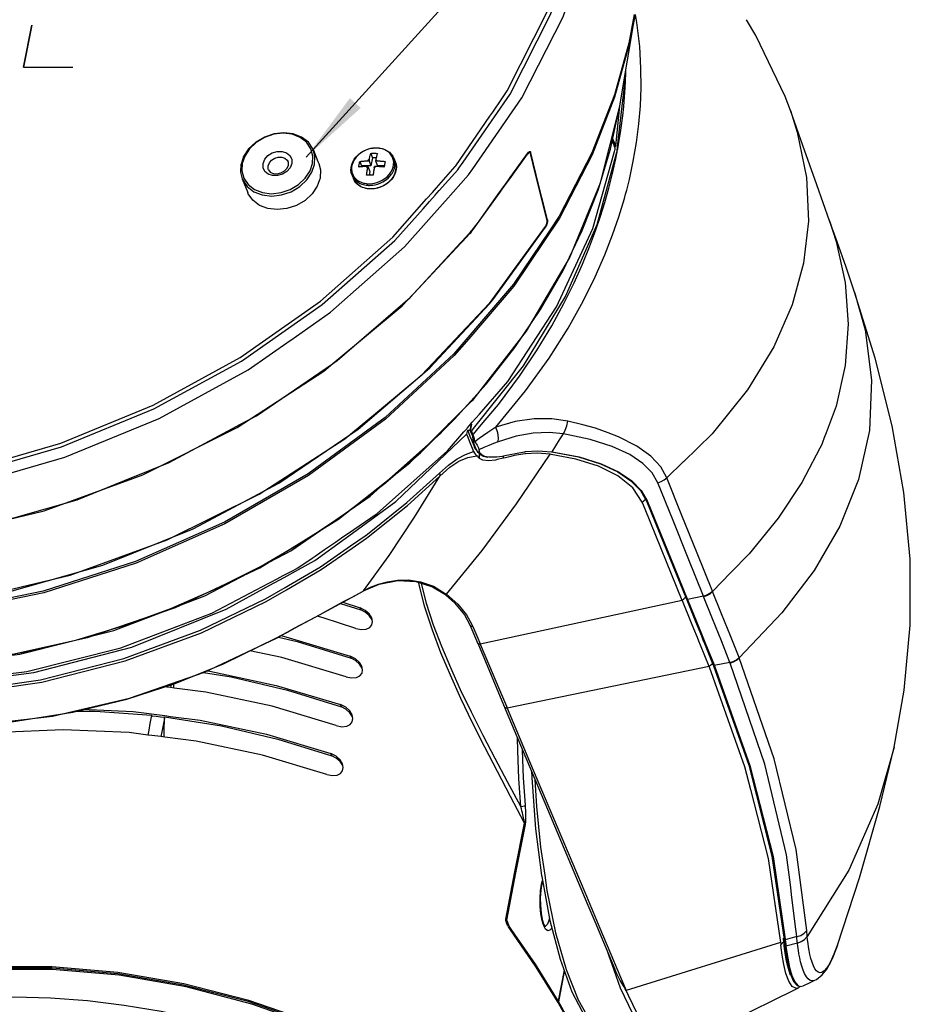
# Model space of a CAD drawing. Extents: x 0 to 420, y 0 to 297.
# Tile 27 of 42: x 330 to 366, y 37 to 78. Entities that reach past the tile are written whole.
import ezdxf

# ---------------------------------------------------------------- set-up
doc = ezdxf.new("R2010")
doc.units = 0
doc.header["$LTSCALE"] = 23.1
doc.layers.get('0').update_dxf_attribs({"linetype": 'CONTINUOUS'})
doc.layers.add('02___PRT_ALL_AXES', color=7, linetype='CONTINUOUS')

msp = doc.modelspace()

# ---------------------------------------------------------------- linework, layer by layer
at = {"color": 2, "linetype": 'CONTINUOUS'}
msp.add_line((341.458, 72.21), (366.251, 99.587), dxfattribs=at)
at = {"color": 7, "linetype": 'CONTINUOUS'}
for p, q in [((354.325, 74.314), (354.954, 78.06)), ((349.111, 74.064), (349.487, 74.611)), ((354.331, 74.313), (354.34, 74.398)), ((354.492, 74.296), (354.513, 74.498)), ((348.996, 73.896), (349.111, 74.064)), ((353.906, 72.628), (354.325, 74.314)), ((353.961, 72.608), (354.325, 74.314)), ((354.159, 72.656), (354.331, 74.313)), ((354.237, 72.647), (354.425, 74.302)), ((361.331, 74.124), (361.332, 74.122)), ((347.592, 71.849), (348.996, 73.896)), ((354.091, 72.697), (353.987, 72.953)), ((354.159, 72.656), (354.007, 73.032)), ((354.259, 72.637), (354.277, 72.727)), ((341.749, 72.505), (341.937, 72.04)), ((344.106, 72.368), (344.178, 72.189)), ((344.323, 72.593), (344.332, 72.594)), ((349.808, 71.326), (350.539, 72.339)), ((349.831, 71.378), (350.534, 72.359)), ((350.52, 72.339), (350.539, 72.339)), ((350.534, 72.359), (350.577, 72.415)), ((350.547, 72.349), (350.539, 72.339)), ((350.576, 72.388), (350.547, 72.349)), ((350.62, 72.447), (350.635, 72.45)), ((350.653, 72.413), (350.67, 72.413)), ((350.657, 72.368), (350.653, 72.384)), ((350.659, 72.433), (350.67, 72.413)), ((350.676, 72.39), (350.67, 72.413)), ((353.947, 72.542), (353.961, 72.608)), ((354.1, 72.673), (354.091, 72.697)), ((354.107, 72.656), (354.1, 72.673)), ((354.115, 72.638), (354.107, 72.656)), ((354.107, 72.656), (354.142, 72.656)), ((354.107, 72.444), (354.121, 72.493)), ((354.119, 72.628), (354.115, 72.638)), ((354.128, 72.605), (354.119, 72.628)), ((354.121, 72.493), (354.131, 72.529)), ((354.131, 72.597), (354.128, 72.605)), ((354.135, 72.588), (354.131, 72.597)), ((354.131, 72.529), (354.142, 72.57)), ((354.142, 72.57), (354.135, 72.588)), ((354.142, 72.656), (354.159, 72.656)), ((354.205, 72.418), (354.215, 72.454)), ((354.215, 72.454), (354.224, 72.535)), ((354.224, 72.535), (354.227, 72.56)), ((354.227, 72.56), (354.237, 72.647)), ((354.236, 72.517), (354.242, 72.55)), ((354.242, 72.55), (354.259, 72.637)), ((338.794, 71.965), (338.777, 71.914)), ((338.886, 72.235), (338.794, 71.965)), ((338.828, 71.954), (338.814, 71.646)), ((340.731, 71.975), (340.719, 72.018)), ((340.719, 72.018), (340.719, 72.018)), ((340.861, 71.952), (340.792, 71.779)), ((340.859, 72.125), (340.86, 72.019)), ((340.86, 72.019), (340.861, 71.952)), ((341.718, 71.952), (341.732, 72.259)), ((341.937, 72.04), (341.963, 71.977)), ((341.963, 71.977), (341.974, 71.949)), ((343.655, 72.036), (343.728, 71.858)), ((343.97, 72.056), (344.034, 72.056)), ((344.044, 72.111), (344.034, 72.056)), ((344.034, 72.056), (344.114, 71.857)), ((344.178, 72.189), (344.114, 71.857)), ((344.329, 72.189), (344.178, 72.189)), ((344.313, 72.111), (344.303, 72.056)), ((344.303, 72.056), (344.383, 71.857)), ((344.367, 72.056), (344.303, 72.056)), ((345.11, 72.031), (345.11, 72.031)), ((345.143, 71.919), (345.138, 71.94)), ((347.723, 71.758), (347.892, 72.002)), ((340.567, 71.646), (340.675, 71.759)), ((340.792, 71.779), (340.661, 71.628)), ((340.675, 71.759), (340.73, 71.886)), ((343.322, 71.662), (343.333, 71.594)), ((343.728, 71.858), (343.72, 71.818)), ((344.114, 71.857), (343.728, 71.858)), ((343.925, 71.825), (343.989, 71.825)), ((343.979, 71.77), (343.989, 71.825)), ((343.989, 71.825), (344.07, 71.627)), ((344.07, 71.627), (344.041, 71.476)), ((344.247, 71.77), (344.258, 71.825)), ((344.322, 71.825), (344.258, 71.825)), ((344.662, 71.857), (344.383, 71.857)), ((344.861, 71.498), (344.898, 71.549)), ((346.797, 70.95), (347.576, 71.827)), ((346.919, 70.842), (347.676, 71.69)), ((347.576, 71.827), (347.592, 71.849)), ((347.676, 71.69), (347.723, 71.758)), ((338.83, 71.321), (339.055, 70.765)), ((343.336, 71.469), (343.336, 71.469)), ((345.019, 71.376), (344.942, 71.276)), ((349.491, 70.903), (349.739, 71.249)), ((349.498, 70.897), (349.755, 71.253)), ((349.739, 71.249), (349.746, 71.259)), ((349.746, 71.259), (349.758, 71.276)), ((349.755, 71.253), (349.767, 71.27)), ((349.758, 71.276), (349.798, 71.332)), ((349.767, 71.27), (349.808, 71.326)), ((349.798, 71.332), (349.831, 71.378)), ((343.992, 70.914), (343.874, 70.936)), ((344.114, 70.906), (343.992, 70.914)), ((346.397, 70.5), (346.633, 70.766)), ((346.633, 70.766), (346.797, 70.95)), ((346.755, 70.657), (346.819, 70.729)), ((346.819, 70.729), (346.919, 70.842)), ((348.483, 69.496), (349.406, 70.785)), ((348.485, 69.494), (349.413, 70.779)), ((349.406, 70.785), (349.491, 70.903)), ((349.413, 70.779), (349.498, 70.897)), ((354.566, 70.698), (354.609, 70.863)), ((346.254, 70.096), (346.518, 70.392)), ((346.518, 70.392), (346.755, 70.657)), ((347.163, 70.408), (347.17, 70.415)), ((348.411, 69.396), (348.483, 69.496)), ((348.413, 69.394), (348.485, 69.494)), ((351.341, 69.634), (351.359, 69.634)), ((362.94, 69.603), (362.94, 69.603)), ((348.13, 69.068), (348.153, 69.093)), ((348.153, 69.093), (348.179, 69.121)), ((348.173, 69.073), (348.208, 69.11)), ((348.179, 69.121), (348.243, 69.191)), ((348.208, 69.11), (348.257, 69.177)), ((348.243, 69.191), (348.342, 69.298)), ((348.257, 69.177), (348.344, 69.298)), ((348.342, 69.298), (348.411, 69.396)), ((348.344, 69.298), (348.413, 69.394)), ((350.468, 68.254), (351.275, 69.362)), ((350.485, 68.243), (351.28, 69.342)), ((351.261, 69.342), (351.28, 69.342)), ((351.287, 69.356), (351.28, 69.342)), ((346.264, 67.037), (347.818, 68.693)), ((347.799, 68.708), (347.855, 68.768)), ((347.818, 68.693), (347.873, 68.752)), ((347.855, 68.768), (348.13, 69.068)), ((347.873, 68.752), (348.173, 69.073)), ((363.965, 66.675), (363.965, 66.675)), ((340.792, 64.686), (340.819, 64.705)), ((348.272, 61.331), (348.565, 61.669)), ((338.6, 61.099), (338.622, 61.113)), ((338.609, 61.169), (338.738, 61.238)), ((347.93, 60.938), (348.03, 61.053)), ((348.03, 61.053), (348.054, 61.08)), ((348.074, 61.015), (348.041, 60.842)), ((348.054, 61.08), (348.074, 61.103)), ((348.074, 61.103), (348.216, 61.266)), ((348.074, 61.015), (348.175, 61.015)), ((348.074, 61.015), (348.113, 60.919)), ((348.222, 61.26), (348.175, 61.015)), ((348.175, 61.015), (348.2, 60.954)), ((348.204, 60.978), (348.257, 61.253)), ((348.216, 61.266), (348.272, 61.331)), ((348.237, 60.971), (348.372, 61.14)), ((348.327, 60.847), (348.573, 61.14)), ((352.807, 61.223), (352.193, 61.382)), ((348.041, 60.842), (348.088, 60.727)), ((348.088, 60.727), (348.149, 60.576)), ((348.113, 60.919), (348.177, 60.763)), ((348.177, 60.763), (348.238, 60.612)), ((348.199, 60.954), (348.204, 60.978)), ((348.199, 60.954), (348.237, 60.971)), ((348.199, 60.954), (348.262, 60.797)), ((348.2, 60.954), (348.263, 60.798)), ((348.237, 60.971), (348.301, 60.815)), ((348.238, 60.612), (348.362, 60.306)), ((348.301, 60.815), (348.262, 60.797)), ((348.262, 60.797), (348.285, 60.726)), ((348.285, 60.726), (348.302, 60.638)), ((348.301, 60.815), (348.327, 60.847)), ((348.301, 60.815), (348.324, 60.744)), ((348.337, 60.471), (348.302, 60.638)), ((348.324, 60.744), (348.344, 60.658)), ((348.344, 60.658), (348.346, 60.645)), ((348.346, 60.645), (348.358, 60.562)), ((362.698, 60.651), (362.66, 60.549)), ((362.702, 60.662), (362.698, 60.651)), ((362.793, 60.903), (362.702, 60.662)), ((348.149, 60.576), (348.328, 60.133)), ((348.385, 60.323), (348.337, 60.471)), ((348.358, 60.562), (348.368, 60.545)), ((348.362, 60.306), (348.393, 60.306)), ((348.393, 60.247), (348.362, 60.306)), ((348.368, 60.545), (348.379, 60.53)), ((348.445, 60.198), (348.385, 60.323)), ((348.429, 60.201), (348.393, 60.247)), ((348.547, 60.201), (348.549, 60.158)), ((362.537, 60.271), (361.949, 59.147)), ((362.603, 60.397), (362.537, 60.271)), ((362.629, 60.468), (362.603, 60.397)), ((362.66, 60.549), (362.629, 60.468)), ((348.416, 59.997), (348.445, 59.968)), ((348.516, 60.097), (348.445, 60.198)), ((348.445, 59.968), (348.454, 59.959)), ((348.507, 59.911), (348.454, 59.959)), ((348.525, 60.102), (348.516, 60.097)), ((348.524, 60.088), (348.516, 60.097)), ((348.53, 60.081), (348.524, 60.088)), ((348.537, 60.108), (348.525, 60.102)), ((348.544, 60.068), (348.53, 60.081)), ((348.56, 60.12), (348.537, 60.108)), ((348.563, 60.076), (348.544, 60.068)), ((348.544, 60.068), (348.573, 60.042)), ((348.549, 60.158), (348.56, 60.12)), ((348.56, 60.12), (348.57, 60.1)), ((348.584, 60.084), (348.563, 60.076)), ((348.57, 60.1), (348.574, 60.095)), ((348.573, 60.042), (348.602, 60.014)), ((348.573, 60.014), (348.573, 60.042)), ((348.573, 59.846), (348.573, 59.919)), ((348.574, 60.095), (348.584, 60.084)), ((348.584, 60.084), (348.62, 60.051)), ((348.656, 60.017), (348.602, 60.014)), ((348.602, 60.014), (348.724, 59.942)), ((348.62, 60.051), (348.629, 60.043)), ((348.629, 60.043), (348.656, 60.017)), ((348.656, 60.017), (348.774, 59.946)), ((348.724, 59.942), (348.914, 59.904)), ((348.774, 59.946), (348.957, 59.908)), ((348.957, 59.908), (349.202, 59.908)), ((349.202, 59.908), (349.274, 59.913)), ((349.3, 59.801), (349.266, 59.794)), ((349.274, 59.913), (349.496, 59.943)), ((349.553, 59.86), (349.3, 59.801)), ((349.496, 59.943), (349.609, 59.966)), ((349.633, 59.88), (349.553, 59.86)), ((349.609, 59.966), (349.832, 60.013)), ((349.851, 59.933), (349.633, 59.88)), ((349.832, 60.013), (350.396, 60.121)), ((349.985, 59.965), (349.851, 59.933)), ((350.446, 60.037), (349.985, 59.965)), ((350.396, 60.121), (350.436, 60.126)), ((350.436, 60.126), (350.456, 60.128)), ((350.461, 60.037), (350.446, 60.037)), ((351.16, 60.149), (351.525, 60.125)), ((351.505, 60.016), (351.469, 60.023)), ((351.525, 60.125), (351.545, 60.123)), ((349.266, 59.794), (349.221, 59.783)), ((356.925, 59.703), (356.254, 59.052)), ((356.937, 59.715), (356.925, 59.703)), ((334.303, 59.065), (334.333, 59.077)), ((355.258, 58.026), (355.248, 58.049)), ((355.362, 57.77), (355.258, 58.026)), ((355.372, 58.163), (355.381, 58.172)), ((355.426, 58.094), (355.435, 58.072)), ((355.467, 58.085), (355.426, 58.094)), ((355.453, 58.11), (355.467, 58.085)), ((356.893, 54.023), (355.362, 57.77)), ((342.658, 56.418), (342.961, 56.627)), ((342.961, 56.627), (343.146, 56.754)), ((343.056, 56.569), (343.203, 56.676)), ((343.277, 56.261), (343.87, 56.672)), ((343.339, 56.171), (343.933, 56.582)), ((343.87, 56.672), (343.969, 56.74)), ((343.933, 56.582), (343.996, 56.626)), ((342.205, 56.107), (342.658, 56.418)), ((341.696, 55.756), (341.821, 55.842)), ((341.821, 55.842), (342.205, 56.107)), ((341.118, 55.358), (341.696, 55.756)), ((339.965, 54.646), (340.546, 54.966)), ((340.27, 54.913), (340.511, 55.039)), ((340.511, 55.039), (340.924, 55.256)), ((340.546, 54.966), (341.134, 55.29)), ((358.891, 55.17), (358.137, 54.39)), ((339.92, 54.729), (340.009, 54.776)), ((340.009, 54.776), (340.27, 54.913)), ((340.592, 54.557), (340.734, 54.64)), ((343.794, 54.409), (343.81, 54.418)), ((343.81, 54.418), (343.796, 54.405)), ((343.796, 54.405), (343.813, 54.413)), ((343.796, 54.405), (343.796, 54.405)), ((347.144, 54.278), (347.144, 54.278)), ((347.144, 54.278), (347.188, 54.24)), ((347.164, 54.312), (347.22, 54.278)), ((357.012, 54.14), (357.031, 54.157)), ((357.762, 54.199), (357.106, 54.065)), ((357.769, 54.183), (357.762, 54.199)), ((358.137, 54.39), (358.13, 54.406)), ((342.866, 53.9), (343.699, 53.641)), ((342.962, 53.952), (343.665, 53.723)), ((356.893, 54.023), (348.6, 52.234)), ((356.901, 54.004), (356.893, 54.023)), ((357.066, 54.072), (357.074, 54.052)), ((357.106, 54.065), (357.066, 54.072)), ((357.098, 54.085), (357.106, 54.065)), ((343.699, 53.641), (343.665, 53.723)), ((344.175, 53.158), (344.143, 53.305)), ((348.186, 52.998), (348.186, 52.998)), ((348.186, 52.998), (348.218, 52.922)), ((348.253, 53.034), (348.296, 52.955)), ((348.296, 52.955), (348.499, 52.474)), ((348.218, 52.922), (348.49, 52.277)), ((357.512, 52.504), (357.367, 52.861)), ((357.676, 52.571), (357.741, 52.411)), ((340.238, 52.483), (340.238, 52.48)), ((340.238, 52.48), (340.238, 52.48)), ((348.49, 52.277), (348.49, 52.277)), ((348.49, 52.277), (348.522, 52.201)), ((348.499, 52.474), (348.568, 52.31)), ((348.568, 52.31), (348.6, 52.234)), ((357.577, 52.344), (357.512, 52.504)), ((357.639, 52.191), (357.577, 52.344)), ((357.995, 51.307), (357.639, 52.191)), ((343.297, 51.653), (343.262, 51.739)), ((343.771, 51.172), (343.739, 51.321)), ((358.112, 51.422), (358.132, 51.44)), ((358.206, 51.351), (358.164, 51.36)), ((358.167, 51.354), (358.172, 51.339)), ((358.208, 51.344), (358.167, 51.354)), ((358.172, 51.339), (358.175, 51.332)), ((358.197, 51.373), (358.199, 51.367)), ((358.199, 51.367), (358.206, 51.351)), ((358.847, 51.472), (358.206, 51.351)), ((357.995, 51.307), (349.706, 49.605)), ((357.995, 51.307), (358, 51.294)), ((335.919, 50.604), (335.887, 50.443)), ((336.02, 50.425), (336.023, 50.64)), ((335.882, 50.443), (335.572, 50.483)), ((336.041, 50.423), (335.882, 50.443)), ((342.899, 49.655), (342.862, 49.745)), ((335.111, 49.312), (335.12, 49.29)), ((335.654, 49.296), (335.89, 49.266)), ((343.372, 49.176), (343.34, 49.326)), ((349.596, 49.648), (349.596, 49.648)), ((349.596, 49.648), (349.628, 49.572)), ((349.674, 49.681), (349.706, 49.605)), ((335.11, 49.239), (335.12, 49.29)), ((335.64, 49.228), (335.64, 49.25)), ((335.119, 48.48), (334.961, 48.5)), ((335.49, 48.433), (335.119, 48.48)), ((335.649, 48.412), (335.49, 48.433)), ((342.505, 47.646), (342.467, 47.741)), ((365.582, 48.005), (365.582, 48.002)), ((351.117, 42.73), (351.122, 42.688)), ((361.357, 42.112), (361.327, 42.349)), ((361.377, 41.951), (361.357, 42.112)), ((361.529, 40.732), (361.377, 41.951)), ((349.731, 40.801), (349.688, 40.906)), ((351.184, 40.744), (351.137, 40.894)), ((353.302, 40.842), (354.126, 38.885)), ((349.713, 40.794), (349.713, 40.794)), ((349.792, 40.649), (349.731, 40.801)), ((349.762, 40.623), (349.742, 40.657)), ((349.817, 40.614), (349.817, 40.614)), ((349.843, 40.576), (349.817, 40.614)), ((350.023, 40.314), (349.843, 40.576)), ((351.203, 40.682), (351.184, 40.744)), ((351.197, 40.748), (351.246, 40.654)), ((351.238, 40.618), (351.203, 40.682)), ((351.246, 40.654), (351.264, 40.632)), ((351.258, 40.65), (351.251, 40.648)), ((361.592, 40.227), (361.529, 40.732)), ((361.018, 39.98), (361.058, 40.033)), ((361.048, 40.124), (361.045, 40.161)), ((361.052, 40.088), (361.048, 40.124)), ((361.056, 40.051), (361.052, 40.088)), ((361.056, 40.045), (361.056, 40.051)), ((361.056, 40.051), (361.072, 40.051)), ((361.072, 39.912), (361.058, 40.033)), ((361.072, 40.114), (361.082, 40.013)), ((361.12, 40.1), (361.072, 40.114)), ((361.082, 40.013), (361.093, 39.914)), ((361.117, 40.12), (361.12, 40.1)), ((361.592, 40.227), (361.12, 40.1)), ((361.12, 40.1), (361.13, 40)), ((361.13, 40), (361.141, 39.901)), ((360.926, 39.987), (354.593, 38.015)), ((360.938, 39.874), (360.978, 39.927)), ((360.978, 39.927), (360.984, 39.935)), ((360.984, 39.935), (361.018, 39.98)), ((361.079, 39.844), (361.072, 39.912)), ((361.092, 39.736), (361.079, 39.844)), ((361.093, 39.914), (361.096, 39.88)), ((361.117, 39.907), (361.093, 39.914)), ((361.096, 39.88), (361.1, 39.847)), ((361.1, 39.847), (361.103, 39.827)), ((361.149, 39.834), (361.1, 39.847)), ((361.141, 39.901), (361.117, 39.907)), ((361.141, 39.901), (361.145, 39.867)), ((361.145, 39.867), (361.146, 39.852)), ((361.146, 39.852), (361.148, 39.834)), ((361.617, 39.964), (361.148, 39.834)), ((363.262, 39.874), (363.261, 39.872)), ((352.038, 38.854), (351.795, 37.595)), ((351.822, 37.547), (352.062, 38.791)), ((354.21, 38.92), (354.593, 38.015)), ((362.337, 38.437), (362.337, 38.437)), ((361.582, 38.248), (361.607, 38.22)), ((361.665, 38.127), (361.583, 38.104)), ((361.607, 38.22), (361.686, 38.191)), ((361.655, 38.213), (361.733, 38.184)), ((361.709, 38.163), (361.665, 38.127)), ((361.737, 38.185), (361.709, 38.163)), ((361.733, 38.184), (361.852, 38.205))]:
    msp.add_line(p, q, dxfattribs=at)
at = {"color": 4, "linetype": 'CONTINUOUS'}
for p, q in [((329.856, 75.905), (330.19, 77.634)), ((330.19, 77.634), (329.856, 75.905)), ((329.856, 75.905), (331.872, 75.903))]:
    msp.add_line(p, q, dxfattribs=at)
at = {"color": 7, "linetype": 'CONTINUOUS'}
for points in [[(348.29, 71.727), (350.306, 74.65), (351.999, 77.974), (352.312, 78.889)], [(349.487, 74.611), (349.705, 74.928), (351.351, 78.181), (351.603, 78.927)], [(347.892, 72.002), (349.821, 74.799), (351.483, 78.061), (351.695, 78.68)], [(354.953, 78.058), (354.704, 76.798), (354.113, 74.679), (353.189, 72.305), (351.847, 69.711), (349.975, 66.917), (348.128, 64.763)], [(354.914, 78.066), (354.699, 76.89), (354.107, 74.768), (353.183, 72.392), (351.839, 69.795), (351.464, 69.235)], [(354.609, 70.863), (354.719, 71.288), (354.882, 72.049), (355.013, 72.808), (355.11, 73.578), (355.172, 74.322), (355.2, 75.056), (355.195, 75.86), (355.145, 76.751), (355.033, 77.735), (354.975, 78.062)], [(361.332, 74.122), (361.113, 74.706), (359.914, 77.198), (359.53, 77.852)], [(354.425, 74.302), (354.556, 75.465), (354.548, 75.639)], [(354.513, 74.498), (354.553, 75.053), (354.578, 75.641), (354.579, 75.827)], [(354.277, 72.727), (354.373, 73.316), (354.453, 73.913), (354.492, 74.296)], [(361.332, 74.122), (361.612, 73.243), (361.991, 71.373), (362.069, 69.59), (361.872, 67.865), (361.405, 66.155), (360.649, 64.425), (359.567, 62.66), (358.113, 60.857), (356.937, 59.715)], [(362.94, 69.603), (362.415, 71.079), (361.84, 72.692), (361.331, 74.124)], [(341.472, 72.82), (341.208, 73.023), (340.88, 73.149), (340.511, 73.192), (340.125, 73.149), (339.748, 73.022), (339.407, 72.819), (339.128, 72.557), (338.932, 72.259), (338.828, 71.954)], [(341.749, 72.504), (341.73, 72.548), (341.543, 72.822), (341.267, 73.033), (340.924, 73.165), (340.538, 73.21), (340.134, 73.165), (339.741, 73.032), (339.384, 72.821), (339.092, 72.547), (338.886, 72.235)], [(341.732, 72.259), (341.651, 72.558), (341.472, 72.82)], [(339.685, 71.953), (339.754, 72.126), (339.885, 72.277), (340.064, 72.39), (340.267, 72.449), (340.471, 72.449), (340.651, 72.389), (340.786, 72.277), (340.859, 72.125)], [(341.801, 71.912), (341.816, 72.235), (341.749, 72.504)], [(343.336, 71.469), (343.305, 71.572), (343.292, 71.681), (343.297, 71.793), (343.322, 71.905), (343.366, 72.017), (343.427, 72.124), (343.504, 72.224), (343.597, 72.316), (343.702, 72.397), (343.817, 72.466), (343.941, 72.521), (344.07, 72.561), (344.201, 72.586), (344.323, 72.593)], [(344.323, 72.585), (344.259, 72.583), (344.184, 72.576), (344.098, 72.561), (344.003, 72.535), (343.9, 72.497), (343.791, 72.444), (343.684, 72.375), (343.587, 72.296), (343.502, 72.207), (343.432, 72.112), (343.378, 72.01), (343.34, 71.906), (343.319, 71.8), (343.317, 71.696), (343.322, 71.662)], [(344.044, 72.111), (344.051, 72.146), (344.058, 72.18), (344.066, 72.214), (344.073, 72.247), (344.081, 72.278), (344.089, 72.309), (344.097, 72.339), (344.106, 72.368)], [(344.106, 72.368), (344.15, 72.369), (344.194, 72.37), (344.239, 72.37)], [(344.239, 72.37), (344.284, 72.369), (344.33, 72.369), (344.375, 72.367)], [(344.375, 72.367), (344.366, 72.338), (344.358, 72.309), (344.35, 72.278), (344.342, 72.247), (344.335, 72.214), (344.327, 72.18), (344.32, 72.146), (344.313, 72.111)], [(344.898, 71.549), (344.931, 71.594), (344.985, 71.695), (345.023, 71.8), (345.043, 71.905), (345.046, 72.01), (345.03, 72.111), (344.997, 72.207), (344.947, 72.295), (344.884, 72.372), (344.816, 72.432), (344.748, 72.477), (344.682, 72.511), (344.619, 72.537), (344.56, 72.555), (344.504, 72.568), (344.45, 72.577), (344.401, 72.582), (344.358, 72.585), (344.323, 72.585)], [(344.332, 72.594), (344.455, 72.586), (344.572, 72.564), (344.682, 72.527), (344.782, 72.477), (344.871, 72.414), (344.947, 72.341), (345.009, 72.257), (345.055, 72.166)], [(348.214, 62.203), (348.84, 62.901), (350.017, 64.405), (351.071, 65.962), (351.996, 67.564), (352.786, 69.2), (353.437, 70.859), (353.947, 72.542)], [(348.243, 62.194), (348.307, 62.257), (350.502, 65.073), (352.259, 68.061), (353.541, 71.16), (353.906, 72.628)], [(348.372, 61.14), (350.374, 63.646), (352.104, 66.488), (353.393, 69.443), (354.205, 72.418)], [(348.565, 61.669), (349.732, 63.011), (351.732, 66.075), (353.214, 69.285), (354.107, 72.444)], [(348.573, 61.14), (349.346, 62.065), (350.212, 63.225), (350.931, 64.299), (351.531, 65.294), (352.032, 66.213), (352.448, 67.053), (352.794, 67.823), (353.085, 68.532), (353.33, 69.186), (353.535, 69.787), (353.711, 70.351), (353.879, 70.944), (354.031, 71.547), (354.163, 72.14), (354.236, 72.517)], [(350.623, 72.415), (350.61, 72.412), (350.576, 72.388)], [(350.577, 72.415), (350.579, 72.418), (350.62, 72.447)], [(350.653, 72.384), (350.637, 72.411), (350.623, 72.415)], [(350.635, 72.45), (350.652, 72.445), (350.659, 72.433)], [(351.341, 69.605), (351.113, 70.528), (350.883, 71.455), (350.657, 72.368)], [(351.359, 69.634), (351.131, 70.556), (350.901, 71.483), (350.676, 72.39)], [(339.074, 71.085), (339.338, 70.883), (339.666, 70.756), (340.035, 70.713), (340.421, 70.756), (340.798, 70.883), (341.139, 71.086), (341.418, 71.348), (341.614, 71.646), (341.718, 71.952)], [(340.075, 71.456), (339.895, 71.516), (339.76, 71.629), (339.687, 71.78), (339.685, 71.953)], [(339.893, 71.854), (339.943, 71.977), (340.036, 72.085), (340.164, 72.165), (340.309, 72.208), (340.455, 72.208)], [(340.455, 72.208), (340.583, 72.165), (340.68, 72.085), (340.719, 72.018)], [(340.73, 71.886), (340.734, 71.931), (340.731, 71.975)], [(341.974, 71.949), (342.04, 71.692), (342.027, 71.356)], [(343.611, 71.806), (343.616, 71.836), (343.621, 71.865), (343.627, 71.894), (343.632, 71.923), (343.638, 71.952), (343.643, 71.98), (343.649, 72.009), (343.655, 72.036)], [(343.655, 72.036), (343.682, 72.04), (343.709, 72.043), (343.737, 72.046), (343.763, 72.048), (343.788, 72.05), (343.813, 72.052), (343.837, 72.053), (343.862, 72.054), (343.888, 72.055), (343.915, 72.056), (343.943, 72.056), (343.97, 72.056)], [(344.044, 72.111), (344.004, 72.086), (343.97, 72.056)], [(344.313, 72.111), (344.344, 72.086), (344.367, 72.056)], [(344.367, 72.056), (344.394, 72.056), (344.422, 72.055), (344.449, 72.054), (344.476, 72.054), (344.502, 72.052), (344.527, 72.051), (344.553, 72.049), (344.58, 72.048), (344.609, 72.045), (344.638, 72.042), (344.668, 72.039), (344.697, 72.036)], [(344.697, 72.036), (344.691, 72.008), (344.685, 71.98), (344.679, 71.951), (344.674, 71.923), (344.668, 71.894), (344.663, 71.864), (344.658, 71.835), (344.652, 71.805)], [(344.95, 71.511), (344.977, 71.547), (345.034, 71.653), (345.073, 71.762), (345.095, 71.872), (345.097, 71.981), (345.081, 72.087), (345.055, 72.166)], [(345.11, 72.031), (345.142, 71.928), (345.155, 71.819), (345.149, 71.707), (345.124, 71.595), (345.081, 71.483), (345.019, 71.376)], [(345.138, 71.94), (345.131, 71.971), (345.113, 72.024), (345.11, 72.031)], [(345.151, 71.845), (345.151, 71.858), (345.144, 71.915), (345.143, 71.919)], [(338.777, 71.914), (338.762, 71.59), (338.829, 71.321)], [(338.814, 71.646), (338.896, 71.347), (339.074, 71.085)], [(338.829, 71.321), (338.848, 71.278), (339.035, 71.004), (339.311, 70.793), (339.654, 70.66), (340.04, 70.616), (340.444, 70.661), (340.838, 70.793), (341.195, 71.005), (341.487, 71.279), (341.692, 71.59), (341.801, 71.912)], [(339.908, 71.689), (339.895, 71.73), (339.893, 71.854)], [(339.908, 71.689), (339.982, 71.594), (340.105, 71.537), (340.257, 71.525), (340.42, 71.563), (340.567, 71.646)], [(340.661, 71.628), (340.483, 71.515), (340.279, 71.456), (340.075, 71.456)], [(343.333, 71.594), (343.366, 71.499), (343.416, 71.41), (343.479, 71.333), (343.547, 71.274), (343.615, 71.228), (343.681, 71.194), (343.743, 71.169)], [(343.925, 71.825), (343.898, 71.825), (343.871, 71.825), (343.843, 71.824), (343.817, 71.823), (343.792, 71.822), (343.768, 71.821), (343.743, 71.819), (343.718, 71.817), (343.692, 71.815), (343.664, 71.812), (343.637, 71.809), (343.611, 71.806)], [(343.925, 71.825), (343.948, 71.795), (343.979, 71.77)], [(343.933, 71.474), (343.938, 71.513), (343.943, 71.55), (343.948, 71.588), (343.953, 71.625), (343.959, 71.662), (343.965, 71.699), (343.972, 71.735), (343.979, 71.77)], [(344.247, 71.77), (344.241, 71.735), (344.234, 71.698), (344.228, 71.662), (344.222, 71.625), (344.217, 71.588), (344.211, 71.55), (344.207, 71.512), (344.202, 71.474)], [(344.322, 71.825), (344.287, 71.795), (344.247, 71.77)], [(344.652, 71.805), (344.623, 71.809), (344.593, 71.812), (344.564, 71.815), (344.535, 71.817), (344.508, 71.819), (344.482, 71.821), (344.457, 71.822), (344.431, 71.823), (344.404, 71.824), (344.377, 71.825), (344.349, 71.825), (344.322, 71.825)], [(345.054, 71.449), (345.083, 71.506), (345.108, 71.564), (345.127, 71.623), (345.141, 71.682), (345.15, 71.741), (345.153, 71.8), (345.151, 71.845)], [(347.17, 70.415), (348.121, 71.481), (348.29, 71.727)], [(342.027, 71.356), (341.91, 71.02), (341.699, 70.708), (341.407, 70.439), (341.054, 70.233), (340.664, 70.104), (340.264, 70.06), (339.881, 70.104), (339.541, 70.234)], [(343.336, 71.469), (343.345, 71.448), (343.397, 71.356), (343.464, 71.276), (343.534, 71.214), (343.605, 71.166), (343.674, 71.131), (343.739, 71.104), (343.801, 71.085), (343.86, 71.072), (343.916, 71.062), (343.967, 71.057), (344.011, 71.054), (344.048, 71.054)], [(343.874, 70.936), (343.764, 70.973), (343.664, 71.023), (343.575, 71.086), (343.499, 71.159), (343.437, 71.243), (343.391, 71.334)], [(343.391, 71.334), (343.412, 71.289), (343.44, 71.239), (343.473, 71.192), (343.511, 71.148), (343.553, 71.108), (343.6, 71.07), (343.65, 71.037), (343.704, 71.007), (343.762, 70.981), (343.822, 70.96), (343.885, 70.943), (343.953, 70.93), (344.025, 70.922), (344.103, 70.919)], [(343.743, 71.169), (343.803, 71.151), (343.859, 71.138), (343.913, 71.129), (343.962, 71.123), (344.005, 71.121), (344.04, 71.12)], [(344.067, 71.476), (344.022, 71.476), (343.977, 71.475), (343.933, 71.474)], [(344.04, 71.12), (344.104, 71.122), (344.179, 71.13), (344.265, 71.145), (344.36, 71.17), (344.463, 71.208), (344.572, 71.261), (344.679, 71.33), (344.776, 71.41), (344.861, 71.498)], [(344.048, 71.054), (344.115, 71.056), (344.194, 71.063), (344.283, 71.079), (344.382, 71.106), (344.489, 71.145), (344.603, 71.201), (344.715, 71.272), (344.816, 71.355), (344.904, 71.448), (344.95, 71.511)], [(344.202, 71.474), (344.157, 71.475), (344.112, 71.476), (344.067, 71.476)], [(344.103, 70.919), (344.182, 70.921), (344.257, 70.93), (344.33, 70.943), (344.4, 70.96), (344.468, 70.981), (344.536, 71.007), (344.601, 71.036), (344.665, 71.07), (344.725, 71.107), (344.783, 71.148), (344.838, 71.191), (344.89, 71.238), (344.937, 71.288)], [(344.942, 71.276), (344.849, 71.184), (344.744, 71.103), (344.629, 71.034), (344.505, 70.979), (344.377, 70.939), (344.245, 70.914), (344.114, 70.906)], [(344.937, 71.288), (344.98, 71.339), (345.019, 71.393), (345.054, 71.449)], [(339.541, 70.234), (339.268, 70.44), (339.08, 70.709), (339.055, 70.765)], [(298.124, 68.966), (300.071, 66.335), (302.476, 64.019), (305.295, 62.059), (308.472, 60.495), (311.949, 59.355), (315.659, 58.661), (319.532, 58.427), (323.494, 58.656), (327.471, 59.345), (331.388, 60.479), (335.169, 62.039), (338.743, 63.994), (342.043, 66.307), (345.006, 68.935), (346.397, 70.5)], [(340.819, 64.705), (342.451, 65.845), (345.486, 68.528), (347.163, 70.408)], [(349.242, 61.138), (350.457, 62.616), (351.425, 63.964), (352.203, 65.193), (352.824, 66.303), (353.318, 67.301), (353.715, 68.203), (354.033, 69.018), (354.29, 69.761), (354.517, 70.512), (354.566, 70.698)], [(304.272, 62.561), (305.221, 61.904), (308.412, 60.338), (311.902, 59.196), (315.626, 58.502), (319.513, 58.267), (323.489, 58.496), (327.48, 59.186), (331.411, 60.322), (335.207, 61.884), (338.796, 63.842), (342.111, 66.159), (345.09, 68.792), (346.254, 70.096)], [(351.275, 69.362), (351.309, 69.425), (351.333, 69.494), (351.344, 69.557), (351.341, 69.605)], [(351.349, 69.502), (351.321, 69.419), (351.287, 69.356)], [(351.359, 69.634), (351.362, 69.577), (351.349, 69.502)], [(362.94, 69.603), (363.214, 68.753), (363.58, 67.062), (363.704, 65.358), (363.577, 63.658), (363.203, 61.999), (362.793, 60.903)], [(363.965, 66.675), (363.614, 67.699), (363.248, 68.738), (362.94, 69.603)], [(351.464, 69.235), (349.964, 66.997), (349.143, 66.039)], [(342.531, 63.733), (342.729, 63.868), (345.724, 66.451), (347.799, 68.708)], [(348.97, 66.201), (348.973, 66.204), (350.468, 68.254)], [(348.972, 66.196), (349.115, 66.351), (350.485, 68.243)], [(342.547, 63.739), (345.4, 66.117), (346.264, 67.037)], [(363.965, 66.675), (364.393, 65.13), (364.665, 63.058), (364.576, 60.995), (364.13, 58.987), (363.358, 57.067), (362.299, 55.247), (360.978, 53.509), (359.228, 51.663)], [(365.582, 48.005), (365.998, 50.335), (366.246, 53.001), (366.24, 55.721), (365.985, 58.453), (365.5, 61.193), (364.808, 63.964), (363.965, 66.675)], [(349.143, 66.039), (347.52, 64.146), (344.69, 61.535), (341.534, 59.22), (338.097, 57.234), (334.454, 55.62), (330.659, 54.403), (326.793, 53.608), (322.912, 53.247), (319.102, 53.329), (315.416, 53.851), (311.937, 54.803), (308.713, 56.171), (305.815, 57.924), (305.627, 58.081)], [(344.297, 61.699), (346.206, 63.28), (348.97, 66.201)], [(346.235, 63.311), (346.534, 63.566), (348.972, 66.196)], [(303.509, 62.445), (304.86, 61.509), (308.112, 59.912), (311.668, 58.749), (315.463, 58.041), (319.424, 57.802), (323.476, 58.036), (327.543, 58.738), (331.548, 59.897), (335.416, 61.488), (339.073, 63.484), (340.792, 64.686)], [(348.128, 64.763), (347.533, 64.068), (344.707, 61.461), (341.554, 59.148), (338.121, 57.165), (334.482, 55.553), (330.691, 54.337), (326.83, 53.543), (322.954, 53.183), (319.148, 53.264), (315.467, 53.786), (311.991, 54.737), (308.771, 56.103), (305.877, 57.854), (305.604, 58.051)], [(338.622, 61.113), (342.175, 63.428), (342.547, 63.739)], [(338.738, 61.238), (339.411, 61.598), (342.531, 63.733)], [(305.725, 58.232), (307.586, 56.982), (310.718, 55.486), (314.123, 54.399), (317.754, 53.737), (321.535, 53.513), (325.402, 53.732), (329.288, 54.389), (333.111, 55.471), (336.821, 56.963), (340.328, 58.829), (343.592, 61.048), (346.235, 63.311)], [(308.663, 55.801), (309.157, 55.448), (310.623, 54.523), (312.188, 53.705), (313.831, 53.004), (315.548, 52.419), (317.383, 51.941), (319.354, 51.579), (321.43, 51.353), (323.576, 51.275), (325.752, 51.35), (327.915, 51.573), (330.024, 51.932), (332.043, 52.408), (333.986, 52.99), (335.9, 53.69), (337.78, 54.505), (339.603, 55.428), (341.358, 56.452), (343.04, 57.574), (344.638, 58.787), (346.143, 60.084), (347.546, 61.458), (348.214, 62.203)], [(308.663, 55.801), (311.422, 54.084), (314.504, 52.751), (317.849, 51.83), (321.389, 51.339), (325.056, 51.288), (328.777, 51.677), (332.48, 52.499), (336.093, 53.737), (339.547, 55.366), (342.775, 57.357), (345.714, 59.668), (348.243, 62.194)], [(305.707, 58.218), (308.463, 56.52), (311.878, 55.074), (315.585, 54.092), (319.508, 53.594), (323.569, 53.591), (327.683, 54.083), (331.769, 55.06), (335.742, 56.502), (339.523, 58.379), (343.035, 60.654), (344.297, 61.699)], [(352.193, 61.382), (351.535, 61.473), (350.81, 61.471), (350.037, 61.362), (349.242, 61.138)], [(334.333, 59.077), (335.83, 59.682), (338.609, 61.169)], [(334.344, 59.028), (334.747, 59.175), (338.6, 61.099)], [(344.503, 58.677), (346.97, 60.869), (347.324, 61.276)], [(349.243, 61.138), (349.08, 61.028), (348.91, 60.912), (348.736, 60.789), (348.558, 60.662), (348.379, 60.53)], [(349.337, 60.532), (349.349, 60.694), (349.315, 60.906), (349.242, 61.138)], [(352.013, 60.859), (352.091, 61.002), (352.153, 61.182), (352.193, 61.382)], [(353.847, 60.899), (353.333, 61.087), (352.807, 61.223)], [(343.146, 56.754), (344.362, 57.59), (347.257, 60.162), (347.93, 60.938)], [(343.203, 56.676), (345.129, 58.077), (348.041, 60.842)], [(348.302, 60.638), (348.322, 60.596), (348.358, 60.562)], [(352.013, 60.859), (351.425, 60.916), (350.771, 60.887), (350.067, 60.76), (349.337, 60.532)], [(351.545, 60.123), (351.701, 60.366), (351.857, 60.611), (352.013, 60.859)], [(355.893, 58.853), (355.659, 59.258), (355.277, 59.647), (354.735, 60.01), (354.015, 60.341), (353.11, 60.627), (352.013, 60.859)], [(356.254, 59.052), (356.006, 59.502), (355.603, 59.939), (355.033, 60.355), (354.278, 60.742), (353.847, 60.899)], [(348.379, 60.53), (348.471, 60.392), (348.529, 60.281), (348.547, 60.201)], [(349.337, 60.532), (349.145, 60.458), (348.947, 60.378), (348.747, 60.292), (348.547, 60.201)], [(346.924, 59.247), (347.298, 59.577), (347.649, 59.83), (347.989, 60.014), (348.328, 60.133)], [(346.945, 59.127), (347.352, 59.484), (347.726, 59.734), (348.09, 59.894), (348.454, 59.959)], [(347.22, 54.278), (348.681, 56.066), (350.093, 57.981), (351.469, 60.023)], [(348.328, 60.133), (348.364, 60.062), (348.407, 60.006), (348.416, 59.997)], [(348.573, 59.846), (348.514, 59.904), (348.507, 59.911)], [(348.573, 59.919), (348.573, 59.992), (348.573, 60.014)], [(349.221, 59.783), (348.934, 59.753), (348.711, 59.774), (348.573, 59.846)], [(349.553, 59.86), (349.558, 59.937), (349.559, 59.956)], [(350.456, 60.128), (350.969, 60.162), (351.16, 60.149)], [(351.469, 60.023), (350.942, 60.062), (350.461, 60.037)], [(355.248, 58.049), (354.862, 58.639), (354.249, 59.133), (353.457, 59.525), (352.521, 59.819), (351.505, 60.016)], [(351.544, 60.117), (352.631, 59.908), (353.535, 59.629), (354.244, 59.3), (354.782, 58.934), (355.171, 58.534), (355.426, 58.094)], [(351.545, 60.123), (352.656, 59.911), (353.564, 59.63), (354.277, 59.3), (354.818, 58.931), (355.21, 58.528), (355.453, 58.11)], [(326.996, 56.809), (330.695, 57.698), (334.344, 59.028)], [(327.002, 56.85), (328.147, 57.045), (332.053, 58.155), (334.303, 59.065)], [(343.81, 54.418), (344.862, 55.872), (345.905, 57.441), (346.945, 59.127)], [(343.969, 56.74), (345.591, 58.038), (346.924, 59.247)], [(343.996, 56.626), (345.616, 57.921), (346.945, 59.127)], [(346.924, 59.247), (346.94, 59.2), (346.947, 59.159), (346.945, 59.127)], [(355.893, 58.853), (356.026, 58.898), (356.148, 58.965), (356.254, 59.052)], [(358.13, 54.406), (357.504, 55.957), (356.879, 57.506), (356.254, 59.052)], [(361.949, 59.147), (361.797, 58.856), (360.826, 57.403), (359.635, 55.939), (358.891, 55.17)], [(325.446, 51.329), (325.805, 51.329), (329.698, 51.816), (333.555, 52.784), (337.292, 54.209), (340.825, 56.061), (344.075, 58.297), (344.503, 58.677)], [(357.762, 54.199), (357.138, 55.753), (356.515, 57.304), (355.893, 58.853)], [(355.248, 58.049), (355.31, 58.106), (355.372, 58.163)], [(355.435, 58.072), (355.975, 56.75), (356.521, 55.409), (357.066, 54.072)], [(355.467, 58.085), (356.015, 56.741), (356.561, 55.402), (357.098, 54.085)], [(341.134, 55.29), (341.812, 55.663), (343.056, 56.569)], [(340.649, 54.46), (342.071, 55.294), (343.339, 56.171)], [(340.734, 54.64), (342.04, 55.406), (343.277, 56.261)], [(308.603, 55.685), (311.468, 53.676), (314.746, 52.124), (318.356, 51.067), (322.211, 50.531), (326.218, 50.528), (330.279, 51.059), (334.296, 52.111), (338.172, 53.658), (339.965, 54.646)], [(340.924, 55.256), (341.111, 55.354), (341.118, 55.358)], [(313.185, 52.558), (313.745, 52.266), (316.794, 51.168), (320.064, 50.459), (323.49, 50.154), (327.017, 50.259), (330.548, 50.767), (333.97, 51.644), (337.115, 52.805), (339.781, 54.082), (340.592, 54.557)], [(316.244, 51.761), (318.549, 51.117), (322.251, 50.624), (326.092, 50.622), (329.984, 51.11), (333.842, 52.077), (337.579, 53.502), (339.92, 54.729)], [(343.81, 54.418), (344.098, 54.56), (344.423, 54.687), (344.789, 54.79), (345.2, 54.854), (345.655, 54.861), (346.151, 54.788), (346.68, 54.605), (347.164, 54.312)], [(343.813, 54.413), (344.445, 54.686), (345.222, 54.839), (345.959, 54.8), (346.642, 54.582), (347.144, 54.278)], [(350.421, 44.877), (349.843, 45.972), (349.301, 47.008), (348.792, 47.997), (348.287, 49.006), (347.808, 50), (347.375, 50.952), (346.985, 51.878), (346.634, 52.803), (346.329, 53.742), (346.093, 54.668), (346.076, 54.763)], [(350.26, 45.569), (349.719, 46.579), (349.216, 47.53), (348.724, 48.476), (348.243, 49.431), (347.795, 50.358), (347.388, 51.25), (347.019, 52.125), (346.687, 53.004), (346.399, 53.895), (346.188, 54.727)], [(316.201, 51.309), (316.878, 51.065), (320.141, 50.358), (323.56, 50.053), (327.08, 50.158), (330.604, 50.664), (334.018, 51.54), (337.157, 52.698), (339.817, 53.973), (340.649, 54.46)], [(340.238, 52.483), (340.463, 52.605), (340.705, 52.736), (340.968, 52.878), (341.255, 53.033), (341.566, 53.201), (341.9, 53.381), (342.25, 53.57), (342.613, 53.767), (342.993, 53.972), (343.392, 54.189), (343.794, 54.409)], [(340.238, 52.48), (341.004, 52.894), (342.001, 53.432), (342.987, 53.965), (343.796, 54.405)], [(347.22, 54.278), (347.178, 54.267), (347.144, 54.278)], [(347.188, 54.24), (347.546, 53.928), (347.956, 53.428), (348.186, 52.998)], [(347.22, 54.278), (347.677, 53.875), (348.037, 53.432), (348.253, 53.034)], [(357.762, 54.199), (357.898, 54.245), (358.023, 54.315), (358.13, 54.406)], [(357.769, 54.183), (357.905, 54.229), (358.03, 54.299), (358.137, 54.39)], [(358.847, 51.472), (358.497, 52.36), (358.137, 53.264), (357.769, 54.183)], [(359.22, 51.684), (358.868, 52.57), (358.506, 53.473), (358.137, 54.39)], [(356.89, 54.03), (356.951, 54.085), (357.012, 54.14)], [(357.367, 52.861), (357.271, 53.096), (356.901, 54.004)], [(357.074, 54.052), (357.438, 53.158), (357.676, 52.571)], [(357.106, 54.065), (357.479, 53.151), (357.709, 52.584)], [(343.492, 52.874), (342.156, 53.307), (341.9, 53.378)], [(344.143, 53.305), (344.044, 53.466), (343.881, 53.614), (343.665, 53.723)], [(344.159, 53.231), (344.042, 53.397), (343.879, 53.546), (343.699, 53.64)], [(343.492, 52.874), (343.722, 52.827), (343.921, 52.847), (344.065, 52.918), (344.149, 53.026), (344.175, 53.158)], [(348.296, 52.955), (348.245, 52.953), (348.203, 52.974), (348.186, 52.998)], [(340.417, 52.577), (340.626, 52.532), (343.262, 51.739)], [(357.709, 52.584), (357.846, 52.244), (358.197, 51.373)], [(316.108, 51.051), (316.438, 50.895), (318.001, 50.253), (319.741, 49.702), (321.768, 49.248), (324.121, 48.945), (326.687, 48.864), (329.353, 49.038), (331.881, 49.438), (334.089, 49.976), (336.073, 50.616), (338.066, 51.416), (340.238, 52.483)], [(316.108, 51.051), (318.788, 49.984), (321.676, 49.263), (324.718, 48.902), (327.859, 48.907), (331.04, 49.277), (334.202, 50.006), (337.287, 51.08), (340.238, 52.48)], [(340.314, 52.521), (341.082, 52.341), (343.297, 51.653)], [(348.6, 52.234), (348.548, 52.232), (348.506, 52.253), (348.49, 52.277)], [(348.522, 52.201), (348.877, 51.357), (349.28, 50.399), (349.596, 49.648)], [(348.6, 52.234), (348.984, 51.32), (349.353, 50.445), (349.674, 49.681)], [(357.741, 52.411), (357.805, 52.253), (358.164, 51.36)], [(343.09, 50.886), (340.454, 51.678), (339.138, 51.958)], [(343.739, 51.321), (343.641, 51.481), (343.478, 51.63), (343.262, 51.739)], [(343.756, 51.245), (343.639, 51.411), (343.476, 51.559), (343.297, 51.653)], [(357.992, 51.314), (358.052, 51.368), (358.112, 51.422)], [(358.164, 51.36), (358.166, 51.357), (358.167, 51.354)], [(358.175, 51.332), (359.617, 47.259), (360.571, 43.524), (361.072, 40.114)], [(358.206, 51.351), (358.207, 51.347), (358.208, 51.344)], [(358.208, 51.344), (359.66, 47.248), (360.616, 43.512), (361.117, 40.12)], [(358.847, 51.472), (358.986, 51.519), (359.112, 51.591), (359.22, 51.684)], [(358.855, 51.451), (358.851, 51.461), (358.847, 51.472)], [(358.855, 51.451), (358.994, 51.498), (359.12, 51.57), (359.228, 51.663)], [(361.327, 42.349), (361.174, 43.581), (360.281, 47.302), (358.855, 51.451)], [(359.228, 51.663), (359.224, 51.673), (359.22, 51.684)], [(361.999, 40.478), (361.571, 43.805), (360.666, 47.516), (359.228, 51.663)], [(337.243, 51.065), (338.378, 50.882), (340.684, 50.341), (342.899, 49.655)], [(337.391, 51.13), (337.504, 51.115), (340.226, 50.537), (342.862, 49.745)], [(343.09, 50.886), (343.32, 50.84), (343.518, 50.859), (343.662, 50.932), (343.746, 51.04), (343.771, 51.172)], [(358, 51.294), (359.45, 47.208), (359.692, 46.264)], [(342.692, 48.888), (340.056, 49.678), (337.334, 50.257), (336.041, 50.423)], [(343.34, 49.326), (343.242, 49.487), (343.078, 49.636), (342.862, 49.745)], [(331.932, 49.482), (332.807, 49.482), (335.111, 49.312)], [(332.248, 49.555), (334.356, 49.462), (335.654, 49.296)], [(335.111, 49.312), (335.11, 49.276), (335.11, 49.239)], [(343.357, 49.249), (343.24, 49.415), (343.077, 49.562), (342.899, 49.655)], [(349.706, 49.605), (349.654, 49.604), (349.612, 49.624), (349.596, 49.648)], [(349.628, 49.572), (351.358, 45.46), (353.019, 41.514), (353.302, 40.842)], [(349.706, 49.605), (350.626, 47.419), (351.458, 45.444), (352.21, 43.659), (352.891, 42.045), (353.509, 40.58), (354.073, 39.244), (354.21, 38.92)], [(334.966, 48.5), (335.004, 48.697), (335.057, 48.968), (335.11, 49.239)], [(335.12, 49.29), (335.296, 49.271), (335.473, 49.25), (335.638, 49.23)], [(335.639, 49.177), (335.586, 48.906), (335.534, 48.635), (335.494, 48.432)], [(335.627, 48.415), (335.632, 48.697), (335.639, 49.177)], [(335.639, 49.177), (335.64, 49.213), (335.64, 49.228)], [(335.64, 49.25), (337.985, 48.872), (340.291, 48.332), (342.505, 47.646)], [(335.89, 49.266), (337.106, 49.11), (339.83, 48.532), (342.467, 47.741)], [(342.692, 48.888), (342.922, 48.842), (343.119, 48.862), (343.263, 48.935), (343.347, 49.043), (343.372, 49.176)], [(334.961, 48.5), (334.188, 48.6), (331.473, 48.719), (328.853, 48.603), (328.22, 48.513)], [(342.299, 46.879), (339.662, 47.669), (336.938, 48.247), (335.649, 48.412)], [(350.26, 45.569), (350.186, 46.705), (350.14, 47.859), (350.132, 48.374)], [(342.945, 47.32), (342.847, 47.481), (342.683, 47.631), (342.467, 47.741)], [(350.452, 45.616), (350.379, 46.737), (350.334, 47.877), (350.333, 47.895)], [(365.582, 48.002), (364.917, 45.667), (363.723, 42.955), (362.02, 40.229)], [(363.262, 39.874), (364.167, 42.639), (364.999, 45.565), (365.582, 48.002)], [(342.299, 46.879), (342.528, 46.833), (342.725, 46.853), (342.868, 46.927), (342.952, 47.036), (342.978, 47.169), (342.945, 47.32)], [(342.962, 47.242), (342.845, 47.407), (342.683, 47.553), (342.505, 47.646)], [(350.704, 47.014), (350.712, 46.738), (350.871, 44.654), (351.117, 42.73)], [(350.846, 46.677), (350.913, 45.572), (351.077, 43.902), (351.245, 42.746)], [(359.692, 46.264), (360.417, 43.432), (360.926, 39.987)], [(350.26, 45.569), (350.342, 45.577), (350.411, 45.594), (350.452, 45.616)], [(350.421, 44.877), (350.417, 44.911), (350.411, 44.953), (350.403, 44.999), (350.393, 45.05), (350.38, 45.106), (350.366, 45.168), (350.349, 45.236), (350.331, 45.309), (350.31, 45.389), (350.286, 45.475), (350.26, 45.569)], [(350.455, 44.832), (350.462, 44.876), (350.467, 44.926), (350.47, 44.981), (350.472, 45.04), (350.473, 45.105), (350.473, 45.175), (350.472, 45.25), (350.469, 45.332), (350.465, 45.42), (350.459, 45.514), (350.452, 45.616)], [(349.654, 40.949), (350.025, 42.886), (350.421, 44.877)], [(350.421, 44.877), (350.436, 44.863), (350.447, 44.848), (350.455, 44.832)], [(349.688, 40.906), (350.06, 42.842), (350.455, 44.832)], [(351.137, 40.894), (351.089, 41.162), (351.061, 41.466), (351.057, 41.785), (351.075, 42.099), (351.116, 42.385), (351.152, 42.527)], [(351.157, 42.499), (351.131, 42.406), (351.087, 42.136), (351.065, 41.824), (351.067, 41.499), (351.093, 41.192), (351.14, 40.933), (351.197, 40.748)], [(351.122, 42.688), (351.459, 40.89), (351.875, 39.303), (352.362, 37.967), (352.909, 36.92)], [(351.245, 42.746), (351.336, 42.12), (351.691, 40.389), (352.121, 38.876), (352.613, 37.63), (353.028, 36.903)], [(349.658, 40.853), (349.654, 40.877), (349.651, 40.9), (349.651, 40.924), (349.654, 40.949)], [(349.654, 40.949), (349.669, 40.935), (349.68, 40.921), (349.688, 40.906)], [(349.682, 40.777), (349.672, 40.804), (349.664, 40.829), (349.658, 40.853)], [(349.713, 40.794), (349.711, 40.799), (349.704, 40.817), (349.698, 40.834), (349.694, 40.85), (349.69, 40.865), (349.688, 40.879), (349.687, 40.893), (349.688, 40.906)], [(351.442, 40.98), (351.42, 40.892), (351.356, 40.743), (351.29, 40.667)], [(349.742, 40.657), (349.724, 40.688), (349.708, 40.719), (349.694, 40.749), (349.682, 40.777)], [(349.745, 40.727), (349.733, 40.75), (349.722, 40.773), (349.713, 40.794)], [(349.817, 40.614), (349.801, 40.637), (349.785, 40.659), (349.771, 40.682), (349.757, 40.705), (349.745, 40.727)], [(349.81, 40.553), (349.785, 40.589), (349.762, 40.623)], [(349.81, 40.553), (349.822, 40.586), (349.818, 40.612), (349.817, 40.614)], [(353.046, 35.061), (352.527, 36.196), (351.803, 37.521), (350.899, 38.974), (349.81, 40.553)], [(351.54, 40.58), (351.459, 40.486), (351.37, 40.47), (351.282, 40.537), (351.238, 40.618)], [(351.29, 40.667), (351.283, 40.658), (351.258, 40.65)], [(361.592, 40.227), (361.753, 40.279), (361.892, 40.364), (361.999, 40.478)], [(362.02, 40.229), (362.012, 40.309), (362.005, 40.392), (361.999, 40.478)], [(353.066, 35.07), (352.543, 36.22), (351.797, 37.592), (350.864, 39.093), (350.023, 40.314)], [(361.058, 40.033), (361.057, 40.039), (361.056, 40.045)], [(361.617, 39.964), (361.608, 40.049), (361.599, 40.136), (361.592, 40.227)], [(361.617, 39.964), (361.777, 40.02), (361.914, 40.111), (362.02, 40.229)], [(362.273, 39.029), (362.218, 39.172), (362.171, 39.329), (362.132, 39.492), (362.1, 39.651), (362.074, 39.804), (362.053, 39.95), (362.035, 40.091), (362.02, 40.229)], [(353.792, 39.678), (353.872, 39.432), (354.077, 38.867)], [(360.926, 39.988), (360.932, 39.93), (360.938, 39.874)], [(361.583, 38.104), (361.405, 38.181), (361.262, 38.401), (361.148, 38.713), (361.059, 39.078), (360.989, 39.472), (360.938, 39.874)], [(361.346, 38.639), (361.34, 38.651), (361.279, 38.818), (361.226, 39.008), (361.176, 39.224), (361.132, 39.467), (361.092, 39.736)], [(361.103, 39.827), (361.17, 39.357), (361.25, 38.966), (361.343, 38.645), (361.459, 38.385), (361.582, 38.248)], [(361.148, 39.834), (361.218, 39.344), (361.298, 38.955), (361.392, 38.635), (361.508, 38.376), (361.655, 38.213)], [(362.337, 38.437), (362.312, 38.427), (362.224, 38.412), (362.142, 38.432), (362.062, 38.488), (361.984, 38.581), (361.913, 38.707), (361.85, 38.857), (361.796, 39.021), (361.75, 39.191), (361.713, 39.358), (361.682, 39.519), (361.656, 39.672), (361.635, 39.82), (361.617, 39.964)], [(363.261, 39.872), (363.198, 39.696), (363.071, 39.382), (362.948, 39.13), (362.829, 38.941), (362.719, 38.819), (362.625, 38.759), (362.546, 38.746), (362.474, 38.765), (362.403, 38.819), (362.335, 38.908), (362.273, 39.029)], [(362.337, 38.437), (362.394, 38.467), (362.637, 38.66), (362.818, 38.893), (362.975, 39.172), (363.128, 39.515), (363.261, 39.872)], [(343.125, 35.944), (341.799, 36.552), (339.23, 37.46), (336.531, 38.163), (333.78, 38.639), (331.022, 38.882), (328.341, 38.884), (325.778, 38.645), (323.412, 38.172), (321.282, 37.473), (319.937, 36.809)], [(349.698, 31.358), (349.494, 31.615), (347.947, 33.062), (346.085, 34.41), (343.954, 35.625), (341.594, 36.684), (339.069, 37.56), (336.422, 38.237), (333.727, 38.696), (331.027, 38.93), (328.401, 38.932), (325.889, 38.701), (323.565, 38.246), (321.465, 37.572), (319.947, 36.843)], [(351.598, 28.591), (350.79, 30.108), (349.584, 31.632), (348.027, 33.088), (346.156, 34.442), (344.011, 35.666), (341.64, 36.73), (339.097, 37.612), (336.438, 38.292), (333.723, 38.754), (331.013, 38.989), (328.367, 38.991), (325.845, 38.76), (323.504, 38.301), (321.395, 37.624), (320.015, 36.961)], [(354.077, 38.867), (354.347, 38.123), (354.852, 37.067), (355.398, 36.306), (355.973, 35.862), (356.469, 35.741)], [(354.5, 38.169), (354.348, 38.433), (354.208, 38.703), (354.126, 38.885)], [(361.851, 38.205), (362.174, 38.36), (362.337, 38.437)], [(354.5, 38.169), (355.011, 37.111), (355.563, 36.349), (356.143, 35.903), (356.49, 35.834)], [(354.593, 38.015), (354.545, 38.091), (354.5, 38.169)], [(357.172, 35.913), (358.782, 36.711), (360.472, 37.544), (361.665, 38.127)], [(320.89, 36.204), (321.514, 36.466), (322.678, 36.853), (323.919, 37.174), (325.228, 37.425), (326.598, 37.606), (328.017, 37.715), (329.476, 37.75), (330.965, 37.713), (332.473, 37.602), (333.99, 37.42), (335.504, 37.166), (337.006, 36.844), (338.484, 36.455), (339.929, 36.001), (341.329, 35.487), (342.676, 34.916), (343.112, 34.704)]]:
    msp.add_lwpolyline(points, dxfattribs=at)
at = {"color": 2, "linetype": 'CONTINUOUS'}
msp.add_solid([(343.249, 74.635), (341.458, 72.21), (343.694, 74.232)], dxfattribs=at)
at = {"layer": '02___PRT_ALL_AXES', "color": 7, "linetype": 'CONTINUOUS'}
for p, q in [((345.055, 72.166), (345.11, 72.031)), ((343.336, 71.469), (343.391, 71.334))]:
    msp.add_line(p, q, dxfattribs=at)

doc.saveas('drawing.dxf')
